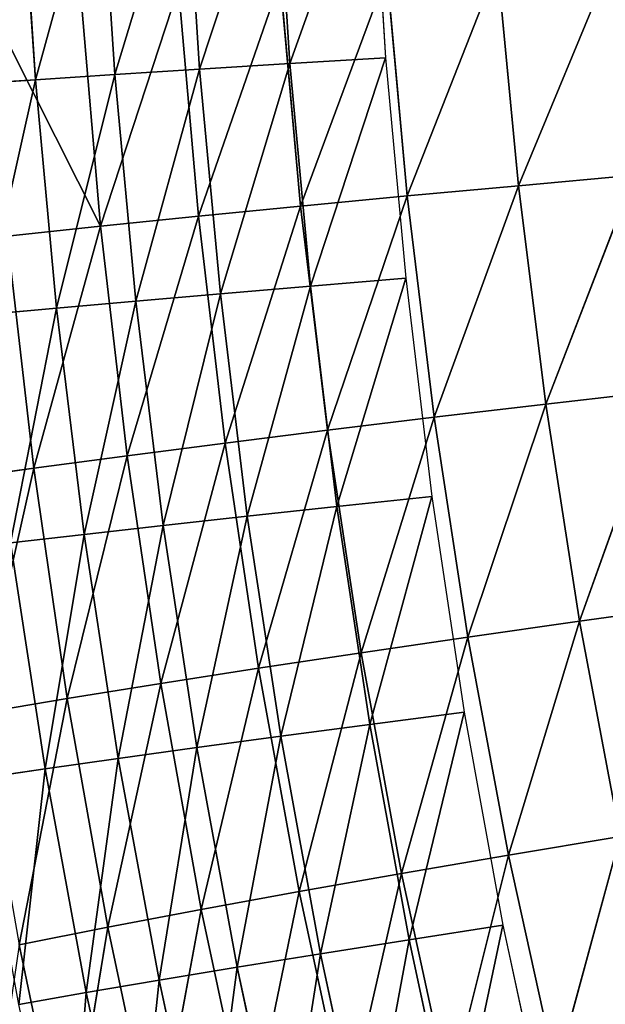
# Model space of a CAD drawing. Extents: x 0 to 605, y 0 to 400.
# Tile 121 of 256: x 14 to 29, y 157 to 183. Entities that reach past the tile are written whole.
import ezdxf

# ---------------------------------------------------------------- set-up
doc = ezdxf.new("R2010")
doc.units = 0
doc.header["$LTSCALE"] = 25.4
doc.layers.get('0').update_dxf_attribs({"linetype": 'CONTINUOUS'})

# ---------------------------------------------------------------- blocks, each defined once
blk = doc.blocks.new('ATLANTA610_-_S_STL')
at = {"color": 0}
for p, q in [((14.573, 101.924, 228.718), (12.22, 106.359, 229.047)), ((14.573, 101.924, 228.718), (12.22, 106.359, 229.047)), ((15.458, 101.939, 234.81), (13.107, 106.374, 235.207)), ((14.573, 101.924, 228.718), (13.107, 106.374, 235.207)), ((15.458, 101.939, 234.81), (13.107, 106.374, 235.207)), ((14.573, 101.924, 228.718), (13.107, 106.374, 235.207)), ((14.182, 106.391, 241.32), (15.452, 106.411, 247.381)), ((14.182, 106.391, 241.32), (15.452, 106.411, 247.381)), ((15.458, 101.939, 234.81), (14.182, 106.391, 241.32)), ((14.182, 106.391, 241.32), (16.531, 101.957, 240.855)), ((15.458, 101.939, 234.81), (14.182, 106.391, 241.32)), ((14.182, 106.391, 241.32), (16.531, 101.957, 240.855)), ((16.531, 101.957, 240.855), (15.452, 106.411, 247.381)), ((16.531, 101.957, 240.855), (15.452, 106.411, 247.381)), ((13.871, 101.913, 222.581), (14.573, 101.924, 228.718)), ((13.871, 101.913, 222.581), (14.573, 101.924, 228.718)), ((16.338, 97.63, 222.319), (13.871, 101.913, 222.581)), ((16.338, 97.63, 222.319), (13.871, 101.913, 222.581)), ((14.573, 101.924, 228.718), (15.458, 101.939, 234.81)), ((14.573, 101.924, 228.718), (15.458, 101.939, 234.81)), ((17.042, 97.638, 228.386), (14.573, 101.924, 228.718)), ((16.338, 97.63, 222.319), (14.573, 101.924, 228.718)), ((17.042, 97.638, 228.386), (14.573, 101.924, 228.718)), ((16.338, 97.63, 222.319), (14.573, 101.924, 228.718)), ((15.458, 101.939, 234.81), (16.531, 101.957, 240.855)), ((15.458, 101.939, 234.81), (16.531, 101.957, 240.855)), ((17.926, 97.651, 234.409), (15.458, 101.939, 234.81)), ((17.042, 97.638, 228.386), (15.458, 101.939, 234.81)), ((17.926, 97.651, 234.409), (15.458, 101.939, 234.81)), ((17.042, 97.638, 228.386), (15.458, 101.939, 234.81)), ((16.531, 101.957, 240.855), (17.797, 101.979, 246.85)), ((16.531, 101.957, 240.855), (17.797, 101.979, 246.85)), ((17.926, 97.651, 234.409), (16.531, 101.957, 240.855)), ((16.531, 101.957, 240.855), (18.997, 97.668, 240.386)), ((17.926, 97.651, 234.409), (16.531, 101.957, 240.855)), ((16.531, 101.957, 240.855), (18.997, 97.668, 240.386)), ((18.997, 97.668, 240.386), (17.797, 101.979, 246.85)), ((18.997, 97.668, 240.386), (17.797, 101.979, 246.85)), ((15.812, 97.626, 216.211), (16.338, 97.63, 222.319)), ((15.812, 97.626, 216.211), (16.338, 97.63, 222.319)), ((16.338, 97.63, 222.319), (17.042, 97.638, 228.386)), ((16.338, 97.63, 222.319), (17.042, 97.638, 228.386)), ((18.922, 93.501, 222.056), (16.338, 97.63, 222.319)), ((18.922, 93.501, 222.056), (16.338, 97.63, 222.319)), ((17.042, 97.638, 228.386), (17.926, 97.651, 234.409)), ((17.042, 97.638, 228.386), (17.926, 97.651, 234.409)), ((19.627, 93.504, 228.052), (17.042, 97.638, 228.386)), ((18.922, 93.501, 222.056), (17.042, 97.638, 228.386)), ((19.627, 93.504, 228.052), (17.042, 97.638, 228.386)), ((18.922, 93.501, 222.056), (17.042, 97.638, 228.386)), ((17.926, 97.651, 234.409), (18.997, 97.668, 240.386)), ((17.926, 97.651, 234.409), (18.997, 97.668, 240.386)), ((20.513, 93.513, 234.005), (17.926, 97.651, 234.409)), ((19.627, 93.504, 228.052), (17.926, 97.651, 234.409)), ((20.513, 93.513, 234.005), (17.926, 97.651, 234.409)), ((19.627, 93.504, 228.052), (17.926, 97.651, 234.409)), ((18.997, 97.668, 240.386), (20.26, 97.69, 246.314)), ((18.997, 97.668, 240.386), (20.26, 97.69, 246.314)), ((20.513, 93.513, 234.005), (18.997, 97.668, 240.386)), ((18.997, 97.668, 240.386), (21.583, 93.527, 239.913)), ((20.513, 93.513, 234.005), (18.997, 97.668, 240.386)), ((18.997, 97.668, 240.386), (21.583, 93.527, 239.913)), ((21.583, 93.527, 239.913), (20.26, 97.69, 246.314)), ((21.583, 93.527, 239.913), (20.26, 97.69, 246.314)), ((18.392, 93.504, 216.019), (18.922, 93.501, 222.056)), ((18.392, 93.504, 216.019), (18.922, 93.501, 222.056)), ((18.922, 93.501, 222.056), (19.627, 93.504, 228.052)), ((18.922, 93.501, 222.056), (19.627, 93.504, 228.052)), ((21.623, 89.53, 221.789), (18.922, 93.501, 222.056)), ((21.623, 89.53, 221.789), (18.922, 93.501, 222.056)), ((19.627, 93.504, 228.052), (20.513, 93.513, 234.005)), ((19.627, 93.504, 228.052), (20.513, 93.513, 234.005)), ((22.332, 89.526, 227.714), (19.627, 93.504, 228.052)), ((21.623, 89.53, 221.789), (19.627, 93.504, 228.052)), ((22.332, 89.526, 227.714), (19.627, 93.504, 228.052)), ((21.623, 89.53, 221.789), (19.627, 93.504, 228.052)), ((20.513, 93.513, 234.005), (21.583, 93.527, 239.913)), ((20.513, 93.513, 234.005), (21.583, 93.527, 239.913)), ((23.219, 89.529, 233.596), (20.513, 93.513, 234.005)), ((22.332, 89.526, 227.714), (20.513, 93.513, 234.005)), ((23.219, 89.529, 233.596), (20.513, 93.513, 234.005)), ((22.332, 89.526, 227.714), (20.513, 93.513, 234.005)), ((21.583, 93.527, 239.913), (22.843, 93.547, 245.772)), ((21.583, 93.527, 239.913), (22.843, 93.547, 245.772)), ((23.219, 89.529, 233.596), (21.583, 93.527, 239.913)), ((21.583, 93.527, 239.913), (24.289, 89.538, 239.434)), ((23.219, 89.529, 233.596), (21.583, 93.527, 239.913)), ((21.583, 93.527, 239.913), (24.289, 89.538, 239.434)), ((24.289, 89.538, 239.434), (22.843, 93.547, 245.772)), ((24.289, 89.538, 239.434), (22.843, 93.547, 245.772)), ((24.289, 89.538, 239.434), (25.547, 89.554, 245.225)), ((24.289, 89.538, 239.434), (25.547, 89.554, 245.225)), ((27.117, 85.705, 238.95), (25.547, 89.554, 245.225)), ((27.117, 85.705, 238.95), (25.547, 89.554, 245.225)), ((21.087, 89.542, 215.825), (21.623, 89.53, 221.789)), ((21.087, 89.542, 215.825), (21.623, 89.53, 221.789)), ((24.442, 85.719, 221.52), (21.623, 89.53, 221.789)), ((21.623, 89.53, 221.789), (22.332, 89.526, 227.714)), ((21.623, 89.53, 221.789), (22.332, 89.526, 227.714)), ((24.442, 85.719, 221.52), (21.623, 89.53, 221.789)), ((22.332, 89.526, 227.714), (23.219, 89.529, 233.596)), ((22.332, 89.526, 227.714), (23.219, 89.529, 233.596)), ((25.156, 85.706, 227.372), (22.332, 89.526, 227.714)), ((25.156, 85.706, 227.372), (22.332, 89.526, 227.714)), ((23.219, 89.529, 233.596), (24.289, 89.538, 239.434)), ((23.219, 89.529, 233.596), (24.289, 89.538, 239.434)), ((26.046, 85.702, 233.183), (23.219, 89.529, 233.596)), ((25.156, 85.706, 227.372), (23.219, 89.529, 233.596)), ((26.046, 85.702, 233.183), (23.219, 89.529, 233.596)), ((25.156, 85.706, 227.372), (23.219, 89.529, 233.596)), ((26.046, 85.702, 233.183), (24.289, 89.538, 239.434)), ((24.289, 89.538, 239.434), (27.117, 85.705, 238.95)), ((26.046, 85.702, 233.183), (24.289, 89.538, 239.434)), ((24.289, 89.538, 239.434), (27.117, 85.705, 238.95)), ((23.9, 85.74, 215.629), (24.442, 85.719, 221.52)), ((23.9, 85.74, 215.629), (24.442, 85.719, 221.52)), ((27.381, 82.07, 221.248), (24.442, 85.719, 221.52)), ((24.442, 85.719, 221.52), (25.156, 85.706, 227.372)), ((24.442, 85.719, 221.52), (25.156, 85.706, 227.372)), ((27.381, 82.07, 221.248), (24.442, 85.719, 221.52)), ((28.101, 82.048, 227.026), (25.156, 85.706, 227.372)), ((25.156, 85.706, 227.372), (26.046, 85.702, 233.183)), ((25.156, 85.706, 227.372), (26.046, 85.702, 233.183)), ((27.381, 82.07, 221.248), (25.156, 85.706, 227.372)), ((28.101, 82.048, 227.026), (25.156, 85.706, 227.372)), ((27.381, 82.07, 221.248), (25.156, 85.706, 227.372)), ((26.046, 85.702, 233.183), (27.117, 85.705, 238.95)), ((26.046, 85.702, 233.183), (27.117, 85.705, 238.95)), ((28.996, 82.035, 232.764), (26.046, 85.702, 233.183)), ((28.101, 82.048, 227.026), (26.046, 85.702, 233.183)), ((28.996, 82.035, 232.764), (26.046, 85.702, 233.183)), ((28.101, 82.048, 227.026), (26.046, 85.702, 233.183)), ((27.117, 85.705, 238.95), (28.374, 85.716, 244.67)), ((27.117, 85.705, 238.95), (28.374, 85.716, 244.67)), ((28.996, 82.035, 232.764), (27.117, 85.705, 238.95)), ((27.117, 85.705, 238.95), (30.069, 82.031, 238.459)), ((28.996, 82.035, 232.764), (27.117, 85.705, 238.95)), ((27.117, 85.705, 238.95), (30.069, 82.031, 238.459)), ((30.069, 82.031, 238.459), (28.374, 85.716, 244.67)), ((30.069, 82.031, 238.459), (28.374, 85.716, 244.67)), ((26.83, 82.101, 215.431), (27.381, 82.07, 221.248)), ((26.83, 82.101, 215.431), (27.381, 82.07, 221.248)), ((30.438, 78.584, 220.972), (27.381, 82.07, 221.248)), ((27.381, 82.07, 221.248), (28.101, 82.048, 227.026)), ((27.381, 82.07, 221.248), (28.101, 82.048, 227.026)), ((30.438, 78.584, 220.972), (27.381, 82.07, 221.248)), ((31.166, 78.552, 226.676), (28.101, 82.048, 227.026)), ((28.101, 82.048, 227.026), (28.996, 82.035, 232.764)), ((28.101, 82.048, 227.026), (28.996, 82.035, 232.764)), ((30.438, 78.584, 220.972), (28.101, 82.048, 227.026)), ((31.166, 78.552, 226.676), (28.101, 82.048, 227.026)), ((30.438, 78.584, 220.972), (28.101, 82.048, 227.026)), ((32.066, 78.531, 232.34), (28.996, 82.035, 232.764)), ((28.996, 82.035, 232.764), (30.069, 82.031, 238.459)), ((28.996, 82.035, 232.764), (30.069, 82.031, 238.459)), ((31.166, 78.552, 226.676), (28.996, 82.035, 232.764)), ((32.066, 78.531, 232.34), (28.996, 82.035, 232.764)), ((31.166, 78.552, 226.676), (28.996, 82.035, 232.764)), ((14.871, 36.092, 236.667), (13.082, 43.435, 236.932)), ((14.871, 36.092, 236.667), (13.082, 43.435, 236.932)), ((15.959, 36.083, 242.581), (14.181, 43.426, 242.895)), ((15.959, 36.083, 242.581), (14.181, 43.426, 242.895)), ((14.613, 28.818, 218.446), (12.659, 36.122, 218.577)), ((14.613, 28.818, 218.446), (12.659, 36.122, 218.577)), ((15.174, 28.808, 224.484), (13.225, 36.111, 224.662)), ((15.174, 28.808, 224.484), (13.225, 36.111, 224.662)), ((15.903, 28.799, 230.467), (13.961, 36.101, 230.693)), ((15.903, 28.799, 230.467), (13.961, 36.101, 230.693)), ((14.871, 36.092, 236.667), (13.961, 36.101, 230.693)), ((14.871, 36.092, 236.667), (13.961, 36.101, 230.693)), ((16.804, 28.79, 236.391), (14.871, 36.092, 236.667)), ((16.804, 28.79, 236.391), (14.871, 36.092, 236.667)), ((15.959, 36.083, 242.581), (14.871, 36.092, 236.667)), ((15.959, 36.083, 242.581), (14.871, 36.092, 236.667)), ((17.881, 28.781, 242.253), (15.959, 36.083, 242.581)), ((17.881, 28.781, 242.253), (15.959, 36.083, 242.581)), ((17.23, 36.074, 248.431), (15.959, 36.083, 242.581)), ((17.23, 36.074, 248.431), (15.959, 36.083, 242.581)), ((14.613, 28.818, 218.446), (14.217, 28.829, 212.355)), ((14.613, 28.818, 218.446), (14.217, 28.829, 212.355)), ((16.712, 21.557, 218.309), (14.613, 28.818, 218.446)), ((16.712, 21.557, 218.309), (14.613, 28.818, 218.446)), ((15.174, 28.808, 224.484), (14.613, 28.818, 218.446)), ((15.174, 28.808, 224.484), (14.613, 28.818, 218.446)), ((17.267, 21.549, 224.299), (15.174, 28.808, 224.484)), ((17.267, 21.549, 224.299), (15.174, 28.808, 224.484)), ((15.903, 28.799, 230.467), (15.174, 28.808, 224.484)), ((15.903, 28.799, 230.467), (15.174, 28.808, 224.484)), ((17.988, 21.541, 230.231), (15.903, 28.799, 230.467)), ((17.988, 21.541, 230.231), (15.903, 28.799, 230.467)), ((16.804, 28.79, 236.391), (15.903, 28.799, 230.467)), ((16.804, 28.79, 236.391), (15.903, 28.799, 230.467)), ((18.879, 21.533, 236.102), (16.804, 28.79, 236.391)), ((18.879, 21.533, 236.102), (16.804, 28.79, 236.391)), ((17.881, 28.781, 242.253), (16.804, 28.79, 236.391)), ((17.881, 28.781, 242.253), (16.804, 28.79, 236.391)), ((19.944, 21.526, 241.911), (17.881, 28.781, 242.253)), ((19.944, 21.526, 241.911), (17.881, 28.781, 242.253)), ((19.138, 28.774, 248.05), (17.881, 28.781, 242.253)), ((19.138, 28.774, 248.05), (17.881, 28.781, 242.253)), ((16.712, 21.557, 218.309), (16.32, 21.567, 212.266)), ((16.712, 21.557, 218.309), (16.32, 21.567, 212.266)), ((18.955, 14.343, 218.167), (16.712, 21.557, 218.309)), ((18.955, 14.343, 218.167), (16.712, 21.557, 218.309)), ((17.267, 21.549, 224.299), (16.712, 21.557, 218.309)), ((17.267, 21.549, 224.299), (16.712, 21.557, 218.309)), ((19.503, 14.336, 224.106), (17.267, 21.549, 224.299)), ((19.503, 14.336, 224.106), (17.267, 21.549, 224.299)), ((17.988, 21.541, 230.231), (17.267, 21.549, 224.299)), ((17.988, 21.541, 230.231), (17.267, 21.549, 224.299)), ((20.215, 14.33, 229.985), (17.988, 21.541, 230.231)), ((20.215, 14.33, 229.985), (17.988, 21.541, 230.231)), ((18.879, 21.533, 236.102), (17.988, 21.541, 230.231)), ((18.879, 21.533, 236.102), (17.988, 21.541, 230.231)), ((21.096, 14.324, 235.802), (18.879, 21.533, 236.102)), ((21.096, 14.324, 235.802), (18.879, 21.533, 236.102)), ((19.944, 21.526, 241.911), (18.879, 21.533, 236.102)), ((19.944, 21.526, 241.911), (18.879, 21.533, 236.102)), ((22.147, 14.319, 241.555), (19.944, 21.526, 241.911)), ((22.147, 14.319, 241.555), (19.944, 21.526, 241.911)), ((21.187, 21.519, 247.653), (19.944, 21.526, 241.911)), ((21.187, 21.519, 247.653), (19.944, 21.526, 241.911)), ((18.955, 14.343, 218.167), (18.568, 14.35, 212.173)), ((18.955, 14.343, 218.167), (18.568, 14.35, 212.173)), ((21.341, 7.178, 218.019), (18.955, 14.343, 218.167)), ((21.341, 7.178, 218.019), (18.955, 14.343, 218.167)), ((19.503, 14.336, 224.106), (18.955, 14.343, 218.167)), ((19.503, 14.336, 224.106), (18.955, 14.343, 218.167)), ((21.882, 7.174, 223.905), (19.503, 14.336, 224.106)), ((21.882, 7.174, 223.905), (19.503, 14.336, 224.106)), ((20.215, 14.33, 229.985), (19.503, 14.336, 224.106)), ((20.215, 14.33, 229.985), (19.503, 14.336, 224.106)), ((22.584, 7.171, 229.729), (20.215, 14.33, 229.985)), ((22.584, 7.171, 229.729), (20.215, 14.33, 229.985)), ((21.096, 14.324, 235.802), (20.215, 14.33, 229.985)), ((21.096, 14.324, 235.802), (20.215, 14.33, 229.985)), ((23.452, 7.168, 235.491), (21.096, 14.324, 235.802)), ((23.452, 7.168, 235.491), (21.096, 14.324, 235.802)), ((22.147, 14.319, 241.555), (21.096, 14.324, 235.802)), ((22.147, 14.319, 241.555), (21.096, 14.324, 235.802)), ((24.49, 7.164, 241.186), (22.147, 14.319, 241.555)), ((24.49, 7.164, 241.186), (22.147, 14.319, 241.555)), ((23.374, 14.314, 247.24), (22.147, 14.319, 241.555)), ((23.374, 14.314, 247.24), (22.147, 14.319, 241.555)), ((21.341, 7.178, 218.019), (20.959, 7.182, 212.076)), ((21.341, 7.178, 218.019), (20.959, 7.182, 212.076)), ((23.87, 0.066, 217.866), (21.341, 7.178, 218.019)), ((23.87, 0.066, 217.866), (21.341, 7.178, 218.019)), ((21.882, 7.174, 223.905), (21.341, 7.178, 218.019)), ((21.882, 7.174, 223.905), (21.341, 7.178, 218.019)), ((24.401, 0.066, 223.697), (21.882, 7.174, 223.905)), ((24.401, 0.066, 223.697), (21.882, 7.174, 223.905)), ((22.584, 7.171, 229.729), (21.882, 7.174, 223.905)), ((22.584, 7.171, 229.729), (21.882, 7.174, 223.905)), ((25.093, 0.066, 229.465), (22.584, 7.171, 229.729)), ((25.093, 0.066, 229.465), (22.584, 7.171, 229.729)), ((23.452, 7.168, 235.491), (22.584, 7.171, 229.729)), ((23.452, 7.168, 235.491), (22.584, 7.171, 229.729)), ((25.948, 0.066, 235.167), (23.452, 7.168, 235.491)), ((25.948, 0.066, 235.167), (23.452, 7.168, 235.491)), ((24.49, 7.164, 241.186), (23.452, 7.168, 235.491)), ((24.49, 7.164, 241.186), (23.452, 7.168, 235.491)), ((26.97, 0.066, 240.803), (24.49, 7.164, 241.186)), ((26.97, 0.066, 240.803), (24.49, 7.164, 241.186)), ((25.7, 7.162, 246.811), (24.49, 7.164, 241.186)), ((25.7, 7.162, 246.811), (24.49, 7.164, 241.186)), ((23.494, 0.066, 211.976), (23.87, 0.066, 217.866)), ((23.87, 0.066, 217.866), (24.401, 0.066, 223.697)), ((24.401, 0.066, 223.697), (25.093, 0.066, 229.465)), ((25.093, 0.066, 229.465), (25.948, 0.066, 235.167)), ((25.948, 0.066, 235.167), (26.97, 0.066, 240.803)), ((26.97, 0.066, 240.803), (28.162, 0.066, 246.367))]:
    blk.add_line(p, q, dxfattribs=at)
mesh = blk.add_polyface(dxfattribs=at)
corners = [(13.22, 110.981, 247.908), (15.452, 106.411, 247.381), (14.182, 106.391, 241.32)]
mesh.append_faces([[corners[k] for k in face] for face in [(0, 1, 2)]], dxfattribs={"color": 0})
mesh = blk.add_polyface(dxfattribs=at)
corners = [(13.107, 106.374, 235.207), (14.573, 101.924, 228.718), (12.22, 106.359, 229.047)]
mesh.append_faces([[corners[k] for k in face] for face in [(0, 1, 2)]], dxfattribs={"color": 0})
mesh = blk.add_polyface(dxfattribs=at)
corners = [(12.22, 106.359, 229.047), (14.573, 101.924, 228.718), (13.871, 101.913, 222.581)]
mesh.append_faces([[corners[k] for k in face] for face in [(0, 1, 2)]], dxfattribs={"color": 0})
mesh = blk.add_polyface(dxfattribs=at)
corners = [(14.182, 106.391, 241.32), (15.458, 101.939, 234.81), (13.107, 106.374, 235.207)]
mesh.append_faces([[corners[k] for k in face] for face in [(0, 1, 2)]], dxfattribs={"color": 0})
mesh = blk.add_polyface(dxfattribs=at)
corners = [(13.107, 106.374, 235.207), (15.458, 101.939, 234.81), (14.573, 101.924, 228.718)]
mesh.append_faces([[corners[k] for k in face] for face in [(0, 1, 2)]], dxfattribs={"color": 0})
mesh = blk.add_polyface(dxfattribs=at)
corners = [(15.452, 106.411, 247.381), (16.531, 101.957, 240.855), (14.182, 106.391, 241.32)]
mesh.append_faces([[corners[k] for k in face] for face in [(0, 1, 2)]], dxfattribs={"color": 0})
mesh = blk.add_polyface(dxfattribs=at)
corners = [(14.182, 106.391, 241.32), (16.531, 101.957, 240.855), (15.458, 101.939, 234.81)]
mesh.append_faces([[corners[k] for k in face] for face in [(0, 1, 2)]], dxfattribs={"color": 0})
mesh = blk.add_polyface(dxfattribs=at)
corners = [(15.452, 106.411, 247.381), (17.797, 101.979, 246.85), (16.531, 101.957, 240.855)]
mesh.append_faces([[corners[k] for k in face] for face in [(0, 1, 2)]], dxfattribs={"color": 0})
mesh = blk.add_polyface(dxfattribs=at)
corners = [(13.346, 101.905, 216.402), (16.338, 97.63, 222.319), (15.812, 97.626, 216.211), (13.871, 101.913, 222.581)]
mesh.append_faces([[corners[k] for k in face] for face in [(0, 1, 2), (1, 0, 3)]], dxfattribs={"vtx0": -1, "color": 0})
mesh = blk.add_polyface(dxfattribs=at)
corners = [(14.573, 101.924, 228.718), (16.338, 97.63, 222.319), (13.871, 101.913, 222.581)]
mesh.append_faces([[corners[k] for k in face] for face in [(0, 1, 2)]], dxfattribs={"color": 0})
mesh = blk.add_polyface(dxfattribs=at)
corners = [(15.458, 101.939, 234.81), (17.042, 97.638, 228.386), (14.573, 101.924, 228.718)]
mesh.append_faces([[corners[k] for k in face] for face in [(0, 1, 2)]], dxfattribs={"color": 0})
mesh = blk.add_polyface(dxfattribs=at)
corners = [(14.573, 101.924, 228.718), (17.042, 97.638, 228.386), (16.338, 97.63, 222.319)]
mesh.append_faces([[corners[k] for k in face] for face in [(0, 1, 2)]], dxfattribs={"color": 0})
mesh = blk.add_polyface(dxfattribs=at)
corners = [(16.531, 101.957, 240.855), (17.926, 97.651, 234.409), (15.458, 101.939, 234.81)]
mesh.append_faces([[corners[k] for k in face] for face in [(0, 1, 2)]], dxfattribs={"color": 0})
mesh = blk.add_polyface(dxfattribs=at)
corners = [(15.458, 101.939, 234.81), (17.926, 97.651, 234.409), (17.042, 97.638, 228.386)]
mesh.append_faces([[corners[k] for k in face] for face in [(0, 1, 2)]], dxfattribs={"color": 0})
mesh = blk.add_polyface(dxfattribs=at)
corners = [(17.797, 101.979, 246.85), (18.997, 97.668, 240.386), (16.531, 101.957, 240.855)]
mesh.append_faces([[corners[k] for k in face] for face in [(0, 1, 2)]], dxfattribs={"color": 0})
mesh = blk.add_polyface(dxfattribs=at)
corners = [(16.531, 101.957, 240.855), (18.997, 97.668, 240.386), (17.926, 97.651, 234.409)]
mesh.append_faces([[corners[k] for k in face] for face in [(0, 1, 2)]], dxfattribs={"color": 0})
mesh = blk.add_polyface(dxfattribs=at)
corners = [(17.797, 101.979, 246.85), (20.26, 97.69, 246.314), (18.997, 97.668, 240.386)]
mesh.append_faces([[corners[k] for k in face] for face in [(0, 1, 2)]], dxfattribs={"color": 0})
mesh = blk.add_polyface(dxfattribs=at)
corners = [(18.392, 93.504, 216.019), (16.338, 97.63, 222.319), (18.922, 93.501, 222.056), (15.812, 97.626, 216.211)]
mesh.append_faces([[corners[k] for k in face] for face in [(0, 1, 2), (1, 0, 3)]], dxfattribs={"vtx0": -1, "color": 0})
mesh = blk.add_polyface(dxfattribs=at)
corners = [(17.042, 97.638, 228.386), (18.922, 93.501, 222.056), (16.338, 97.63, 222.319)]
mesh.append_faces([[corners[k] for k in face] for face in [(0, 1, 2)]], dxfattribs={"color": 0})
mesh = blk.add_polyface(dxfattribs=at)
corners = [(17.926, 97.651, 234.409), (19.627, 93.504, 228.052), (17.042, 97.638, 228.386)]
mesh.append_faces([[corners[k] for k in face] for face in [(0, 1, 2)]], dxfattribs={"color": 0})
mesh = blk.add_polyface(dxfattribs=at)
corners = [(17.042, 97.638, 228.386), (19.627, 93.504, 228.052), (18.922, 93.501, 222.056)]
mesh.append_faces([[corners[k] for k in face] for face in [(0, 1, 2)]], dxfattribs={"color": 0})
mesh = blk.add_polyface(dxfattribs=at)
corners = [(18.997, 97.668, 240.386), (20.513, 93.513, 234.005), (17.926, 97.651, 234.409)]
mesh.append_faces([[corners[k] for k in face] for face in [(0, 1, 2)]], dxfattribs={"color": 0})
mesh = blk.add_polyface(dxfattribs=at)
corners = [(17.926, 97.651, 234.409), (20.513, 93.513, 234.005), (19.627, 93.504, 228.052)]
mesh.append_faces([[corners[k] for k in face] for face in [(0, 1, 2)]], dxfattribs={"color": 0})
mesh = blk.add_polyface(dxfattribs=at)
corners = [(20.26, 97.69, 246.314), (21.583, 93.527, 239.913), (18.997, 97.668, 240.386)]
mesh.append_faces([[corners[k] for k in face] for face in [(0, 1, 2)]], dxfattribs={"color": 0})
mesh = blk.add_polyface(dxfattribs=at)
corners = [(18.997, 97.668, 240.386), (21.583, 93.527, 239.913), (20.513, 93.513, 234.005)]
mesh.append_faces([[corners[k] for k in face] for face in [(0, 1, 2)]], dxfattribs={"color": 0})
mesh = blk.add_polyface(dxfattribs=at)
corners = [(20.26, 97.69, 246.314), (22.843, 93.547, 245.772), (21.583, 93.527, 239.913)]
mesh.append_faces([[corners[k] for k in face] for face in [(0, 1, 2)]], dxfattribs={"color": 0})
mesh = blk.add_polyface(dxfattribs=at)
corners = [(21.087, 89.542, 215.825), (18.922, 93.501, 222.056), (21.623, 89.53, 221.789), (18.392, 93.504, 216.019)]
mesh.append_faces([[corners[k] for k in face] for face in [(0, 1, 2), (1, 0, 3)]], dxfattribs={"vtx0": -1, "color": 0})
mesh = blk.add_polyface(dxfattribs=at)
corners = [(19.627, 93.504, 228.052), (21.623, 89.53, 221.789), (18.922, 93.501, 222.056)]
mesh.append_faces([[corners[k] for k in face] for face in [(0, 1, 2)]], dxfattribs={"color": 0})
mesh = blk.add_polyface(dxfattribs=at)
corners = [(20.513, 93.513, 234.005), (22.332, 89.526, 227.714), (19.627, 93.504, 228.052)]
mesh.append_faces([[corners[k] for k in face] for face in [(0, 1, 2)]], dxfattribs={"color": 0})
mesh = blk.add_polyface(dxfattribs=at)
corners = [(19.627, 93.504, 228.052), (22.332, 89.526, 227.714), (21.623, 89.53, 221.789)]
mesh.append_faces([[corners[k] for k in face] for face in [(0, 1, 2)]], dxfattribs={"color": 0})
mesh = blk.add_polyface(dxfattribs=at)
corners = [(21.583, 93.527, 239.913), (23.219, 89.529, 233.596), (20.513, 93.513, 234.005)]
mesh.append_faces([[corners[k] for k in face] for face in [(0, 1, 2)]], dxfattribs={"color": 0})
mesh = blk.add_polyface(dxfattribs=at)
corners = [(20.513, 93.513, 234.005), (23.219, 89.529, 233.596), (22.332, 89.526, 227.714)]
mesh.append_faces([[corners[k] for k in face] for face in [(0, 1, 2)]], dxfattribs={"color": 0})
mesh = blk.add_polyface(dxfattribs=at)
corners = [(22.843, 93.547, 245.772), (24.289, 89.538, 239.434), (21.583, 93.527, 239.913)]
mesh.append_faces([[corners[k] for k in face] for face in [(0, 1, 2)]], dxfattribs={"color": 0})
mesh = blk.add_polyface(dxfattribs=at)
corners = [(21.583, 93.527, 239.913), (24.289, 89.538, 239.434), (23.219, 89.529, 233.596)]
mesh.append_faces([[corners[k] for k in face] for face in [(0, 1, 2)]], dxfattribs={"color": 0})
mesh = blk.add_polyface(dxfattribs=at)
corners = [(22.843, 93.547, 245.772), (25.547, 89.554, 245.225), (24.289, 89.538, 239.434)]
mesh.append_faces([[corners[k] for k in face] for face in [(0, 1, 2)]], dxfattribs={"color": 0})
mesh = blk.add_polyface(dxfattribs=at)
corners = [(25.547, 89.554, 245.225), (27.117, 85.705, 238.95), (24.289, 89.538, 239.434)]
mesh.append_faces([[corners[k] for k in face] for face in [(0, 1, 2)]], dxfattribs={"color": 0})
mesh = blk.add_polyface(dxfattribs=at)
corners = [(25.547, 89.554, 245.225), (28.374, 85.716, 244.67), (27.117, 85.705, 238.95)]
mesh.append_faces([[corners[k] for k in face] for face in [(0, 1, 2)]], dxfattribs={"color": 0})
mesh = blk.add_polyface(dxfattribs=at)
corners = [(23.9, 85.74, 215.629), (21.623, 89.53, 221.789), (24.442, 85.719, 221.52), (21.087, 89.542, 215.825)]
mesh.append_faces([[corners[k] for k in face] for face in [(0, 1, 2), (1, 0, 3)]], dxfattribs={"vtx0": -1, "color": 0})
mesh = blk.add_polyface(dxfattribs=at)
corners = [(24.442, 85.719, 221.52), (22.332, 89.526, 227.714), (25.156, 85.706, 227.372), (21.623, 89.53, 221.789)]
mesh.append_faces([[corners[k] for k in face] for face in [(0, 1, 2), (1, 0, 3)]], dxfattribs={"vtx0": -1, "color": 0})
mesh = blk.add_polyface(dxfattribs=at)
corners = [(23.219, 89.529, 233.596), (25.156, 85.706, 227.372), (22.332, 89.526, 227.714)]
mesh.append_faces([[corners[k] for k in face] for face in [(0, 1, 2)]], dxfattribs={"color": 0})
mesh = blk.add_polyface(dxfattribs=at)
corners = [(24.289, 89.538, 239.434), (26.046, 85.702, 233.183), (23.219, 89.529, 233.596)]
mesh.append_faces([[corners[k] for k in face] for face in [(0, 1, 2)]], dxfattribs={"color": 0})
mesh = blk.add_polyface(dxfattribs=at)
corners = [(23.219, 89.529, 233.596), (26.046, 85.702, 233.183), (25.156, 85.706, 227.372)]
mesh.append_faces([[corners[k] for k in face] for face in [(0, 1, 2)]], dxfattribs={"color": 0})
mesh = blk.add_polyface(dxfattribs=at)
corners = [(24.289, 89.538, 239.434), (27.117, 85.705, 238.95), (26.046, 85.702, 233.183)]
mesh.append_faces([[corners[k] for k in face] for face in [(0, 1, 2)]], dxfattribs={"color": 0})
mesh = blk.add_polyface(dxfattribs=at)
corners = [(26.83, 82.101, 215.431), (24.442, 85.719, 221.52), (27.381, 82.07, 221.248), (23.9, 85.74, 215.629)]
mesh.append_faces([[corners[k] for k in face] for face in [(0, 1, 2), (1, 0, 3)]], dxfattribs={"vtx0": -1, "color": 0})
mesh = blk.add_polyface(dxfattribs=at)
corners = [(24.442, 85.719, 221.52), (25.156, 85.706, 227.372), (27.381, 82.07, 221.248)]
mesh.append_faces([[corners[k] for k in face] for face in [(0, 1, 2)]], dxfattribs={"color": 0})
mesh = blk.add_polyface(dxfattribs=at)
corners = [(25.156, 85.706, 227.372), (26.046, 85.702, 233.183), (28.101, 82.048, 227.026)]
mesh.append_faces([[corners[k] for k in face] for face in [(0, 1, 2)]], dxfattribs={"color": 0})
mesh = blk.add_polyface(dxfattribs=at)
corners = [(25.156, 85.706, 227.372), (28.101, 82.048, 227.026), (27.381, 82.07, 221.248)]
mesh.append_faces([[corners[k] for k in face] for face in [(0, 1, 2)]], dxfattribs={"color": 0})
mesh = blk.add_polyface(dxfattribs=at)
corners = [(27.117, 85.705, 238.95), (28.996, 82.035, 232.764), (26.046, 85.702, 233.183)]
mesh.append_faces([[corners[k] for k in face] for face in [(0, 1, 2)]], dxfattribs={"color": 0})
mesh = blk.add_polyface(dxfattribs=at)
corners = [(26.046, 85.702, 233.183), (28.996, 82.035, 232.764), (28.101, 82.048, 227.026)]
mesh.append_faces([[corners[k] for k in face] for face in [(0, 1, 2)]], dxfattribs={"color": 0})
mesh = blk.add_polyface(dxfattribs=at)
corners = [(28.374, 85.716, 244.67), (30.069, 82.031, 238.459), (27.117, 85.705, 238.95)]
mesh.append_faces([[corners[k] for k in face] for face in [(0, 1, 2)]], dxfattribs={"color": 0})
mesh = blk.add_polyface(dxfattribs=at)
corners = [(27.117, 85.705, 238.95), (30.069, 82.031, 238.459), (28.996, 82.035, 232.764)]
mesh.append_faces([[corners[k] for k in face] for face in [(0, 1, 2)]], dxfattribs={"color": 0})
mesh = blk.add_polyface(dxfattribs=at)
corners = [(28.374, 85.716, 244.67), (31.325, 82.036, 244.109), (30.069, 82.031, 238.459)]
mesh.append_faces([[corners[k] for k in face] for face in [(0, 1, 2)]], dxfattribs={"color": 0})
mesh = blk.add_polyface(dxfattribs=at)
corners = [(29.876, 78.626, 215.231), (27.381, 82.07, 221.248), (30.438, 78.584, 220.972), (26.83, 82.101, 215.431)]
mesh.append_faces([[corners[k] for k in face] for face in [(0, 1, 2), (1, 0, 3)]], dxfattribs={"vtx0": -1, "color": 0})
mesh = blk.add_polyface(dxfattribs=at)
corners = [(27.381, 82.07, 221.248), (28.101, 82.048, 227.026), (30.438, 78.584, 220.972)]
mesh.append_faces([[corners[k] for k in face] for face in [(0, 1, 2)]], dxfattribs={"color": 0})
mesh = blk.add_polyface(dxfattribs=at)
corners = [(28.101, 82.048, 227.026), (28.996, 82.035, 232.764), (31.166, 78.552, 226.676)]
mesh.append_faces([[corners[k] for k in face] for face in [(0, 1, 2)]], dxfattribs={"color": 0})
mesh = blk.add_polyface(dxfattribs=at)
corners = [(28.101, 82.048, 227.026), (31.166, 78.552, 226.676), (30.438, 78.584, 220.972)]
mesh.append_faces([[corners[k] for k in face] for face in [(0, 1, 2)]], dxfattribs={"color": 0})
mesh = blk.add_polyface(dxfattribs=at)
corners = [(28.996, 82.035, 232.764), (30.069, 82.031, 238.459), (32.066, 78.531, 232.34)]
mesh.append_faces([[corners[k] for k in face] for face in [(0, 1, 2)]], dxfattribs={"color": 0})
mesh = blk.add_polyface(dxfattribs=at)
corners = [(28.996, 82.035, 232.764), (32.066, 78.531, 232.34), (31.166, 78.552, 226.676)]
mesh.append_faces([[corners[k] for k in face] for face in [(0, 1, 2)]], dxfattribs={"color": 0})
mesh = blk.add_polyface(dxfattribs=at)
corners = [(13.082, 43.435, 236.932), (13.961, 36.101, 230.693), (14.871, 36.092, 236.667), (12.164, 43.444, 230.91)]
mesh.append_faces([[corners[k] for k in face] for face in [(0, 1, 2), (1, 0, 3)]], dxfattribs={"vtx0": -1, "color": 0})
mesh = blk.add_polyface(dxfattribs=at)
corners = [(14.181, 43.426, 242.895), (14.871, 36.092, 236.667), (15.959, 36.083, 242.581), (13.082, 43.435, 236.932)]
mesh.append_faces([[corners[k] for k in face] for face in [(0, 1, 2), (1, 0, 3)]], dxfattribs={"vtx0": -1, "color": 0})
mesh = blk.add_polyface(dxfattribs=at)
corners = [(15.464, 43.417, 248.795), (15.959, 36.083, 242.581), (17.23, 36.074, 248.431), (14.181, 43.426, 242.895)]
mesh.append_faces([[corners[k] for k in face] for face in [(0, 1, 2), (1, 0, 3)]], dxfattribs={"vtx0": -1, "color": 0})
mesh = blk.add_polyface(dxfattribs=at)
corners = [(12.659, 36.122, 218.577), (14.217, 28.829, 212.355), (14.613, 28.818, 218.446), (12.259, 36.133, 212.44)]
mesh.append_faces([[corners[k] for k in face] for face in [(0, 1, 2), (1, 0, 3)]], dxfattribs={"vtx0": -1, "color": 0})
mesh = blk.add_polyface(dxfattribs=at)
corners = [(13.225, 36.111, 224.662), (14.613, 28.818, 218.446), (15.174, 28.808, 224.484), (12.659, 36.122, 218.577)]
mesh.append_faces([[corners[k] for k in face] for face in [(0, 1, 2), (1, 0, 3)]], dxfattribs={"vtx0": -1, "color": 0})
mesh = blk.add_polyface(dxfattribs=at)
corners = [(13.961, 36.101, 230.693), (15.174, 28.808, 224.484), (15.903, 28.799, 230.467), (13.225, 36.111, 224.662)]
mesh.append_faces([[corners[k] for k in face] for face in [(0, 1, 2), (1, 0, 3)]], dxfattribs={"vtx0": -1, "color": 0})
mesh = blk.add_polyface(dxfattribs=at)
corners = [(14.871, 36.092, 236.667), (15.903, 28.799, 230.467), (16.804, 28.79, 236.391), (13.961, 36.101, 230.693)]
mesh.append_faces([[corners[k] for k in face] for face in [(0, 1, 2), (1, 0, 3)]], dxfattribs={"vtx0": -1, "color": 0})
mesh = blk.add_polyface(dxfattribs=at)
corners = [(15.959, 36.083, 242.581), (16.804, 28.79, 236.391), (17.881, 28.781, 242.253), (14.871, 36.092, 236.667)]
mesh.append_faces([[corners[k] for k in face] for face in [(0, 1, 2), (1, 0, 3)]], dxfattribs={"vtx0": -1, "color": 0})
mesh = blk.add_polyface(dxfattribs=at)
corners = [(17.23, 36.074, 248.431), (17.881, 28.781, 242.253), (19.138, 28.774, 248.05), (15.959, 36.083, 242.581)]
mesh.append_faces([[corners[k] for k in face] for face in [(0, 1, 2), (1, 0, 3)]], dxfattribs={"vtx0": -1, "color": 0})
mesh = blk.add_polyface(dxfattribs=at)
corners = [(14.613, 28.818, 218.446), (16.32, 21.567, 212.266), (16.712, 21.557, 218.309), (14.217, 28.829, 212.355)]
mesh.append_faces([[corners[k] for k in face] for face in [(0, 1, 2), (1, 0, 3)]], dxfattribs={"vtx0": -1, "color": 0})
mesh = blk.add_polyface(dxfattribs=at)
corners = [(15.174, 28.808, 224.484), (16.712, 21.557, 218.309), (17.267, 21.549, 224.299), (14.613, 28.818, 218.446)]
mesh.append_faces([[corners[k] for k in face] for face in [(0, 1, 2), (1, 0, 3)]], dxfattribs={"vtx0": -1, "color": 0})
mesh = blk.add_polyface(dxfattribs=at)
corners = [(15.903, 28.799, 230.467), (17.267, 21.549, 224.299), (17.988, 21.541, 230.231), (15.174, 28.808, 224.484)]
mesh.append_faces([[corners[k] for k in face] for face in [(0, 1, 2), (1, 0, 3)]], dxfattribs={"vtx0": -1, "color": 0})
mesh = blk.add_polyface(dxfattribs=at)
corners = [(16.804, 28.79, 236.391), (17.988, 21.541, 230.231), (18.879, 21.533, 236.102), (15.903, 28.799, 230.467)]
mesh.append_faces([[corners[k] for k in face] for face in [(0, 1, 2), (1, 0, 3)]], dxfattribs={"vtx0": -1, "color": 0})
mesh = blk.add_polyface(dxfattribs=at)
corners = [(17.881, 28.781, 242.253), (18.879, 21.533, 236.102), (19.944, 21.526, 241.911), (16.804, 28.79, 236.391)]
mesh.append_faces([[corners[k] for k in face] for face in [(0, 1, 2), (1, 0, 3)]], dxfattribs={"vtx0": -1, "color": 0})
mesh = blk.add_polyface(dxfattribs=at)
corners = [(19.138, 28.774, 248.05), (19.944, 21.526, 241.911), (21.187, 21.519, 247.653), (17.881, 28.781, 242.253)]
mesh.append_faces([[corners[k] for k in face] for face in [(0, 1, 2), (1, 0, 3)]], dxfattribs={"vtx0": -1, "color": 0})
mesh = blk.add_polyface(dxfattribs=at)
corners = [(16.712, 21.557, 218.309), (18.568, 14.35, 212.173), (18.955, 14.343, 218.167), (16.32, 21.567, 212.266)]
mesh.append_faces([[corners[k] for k in face] for face in [(0, 1, 2), (1, 0, 3)]], dxfattribs={"vtx0": -1, "color": 0})
mesh = blk.add_polyface(dxfattribs=at)
corners = [(17.267, 21.549, 224.299), (18.955, 14.343, 218.167), (19.503, 14.336, 224.106), (16.712, 21.557, 218.309)]
mesh.append_faces([[corners[k] for k in face] for face in [(0, 1, 2), (1, 0, 3)]], dxfattribs={"vtx0": -1, "color": 0})
mesh = blk.add_polyface(dxfattribs=at)
corners = [(17.988, 21.541, 230.231), (19.503, 14.336, 224.106), (20.215, 14.33, 229.985), (17.267, 21.549, 224.299)]
mesh.append_faces([[corners[k] for k in face] for face in [(0, 1, 2), (1, 0, 3)]], dxfattribs={"vtx0": -1, "color": 0})
mesh = blk.add_polyface(dxfattribs=at)
corners = [(18.879, 21.533, 236.102), (20.215, 14.33, 229.985), (21.096, 14.324, 235.802), (17.988, 21.541, 230.231)]
mesh.append_faces([[corners[k] for k in face] for face in [(0, 1, 2), (1, 0, 3)]], dxfattribs={"vtx0": -1, "color": 0})
mesh = blk.add_polyface(dxfattribs=at)
corners = [(19.944, 21.526, 241.911), (21.096, 14.324, 235.802), (22.147, 14.319, 241.555), (18.879, 21.533, 236.102)]
mesh.append_faces([[corners[k] for k in face] for face in [(0, 1, 2), (1, 0, 3)]], dxfattribs={"vtx0": -1, "color": 0})
mesh = blk.add_polyface(dxfattribs=at)
corners = [(21.187, 21.519, 247.653), (22.147, 14.319, 241.555), (23.374, 14.314, 247.24), (19.944, 21.526, 241.911)]
mesh.append_faces([[corners[k] for k in face] for face in [(0, 1, 2), (1, 0, 3)]], dxfattribs={"vtx0": -1, "color": 0})
mesh = blk.add_polyface(dxfattribs=at)
corners = [(18.955, 14.343, 218.167), (20.959, 7.182, 212.076), (21.341, 7.178, 218.019), (18.568, 14.35, 212.173)]
mesh.append_faces([[corners[k] for k in face] for face in [(0, 1, 2), (1, 0, 3)]], dxfattribs={"vtx0": -1, "color": 0})
mesh = blk.add_polyface(dxfattribs=at)
corners = [(19.503, 14.336, 224.106), (21.341, 7.178, 218.019), (21.882, 7.174, 223.905), (18.955, 14.343, 218.167)]
mesh.append_faces([[corners[k] for k in face] for face in [(0, 1, 2), (1, 0, 3)]], dxfattribs={"vtx0": -1, "color": 0})
mesh = blk.add_polyface(dxfattribs=at)
corners = [(20.215, 14.33, 229.985), (21.882, 7.174, 223.905), (22.584, 7.171, 229.729), (19.503, 14.336, 224.106)]
mesh.append_faces([[corners[k] for k in face] for face in [(0, 1, 2), (1, 0, 3)]], dxfattribs={"vtx0": -1, "color": 0})
mesh = blk.add_polyface(dxfattribs=at)
corners = [(21.096, 14.324, 235.802), (22.584, 7.171, 229.729), (23.452, 7.168, 235.491), (20.215, 14.33, 229.985)]
mesh.append_faces([[corners[k] for k in face] for face in [(0, 1, 2), (1, 0, 3)]], dxfattribs={"vtx0": -1, "color": 0})
mesh = blk.add_polyface(dxfattribs=at)
corners = [(22.147, 14.319, 241.555), (23.452, 7.168, 235.491), (24.49, 7.164, 241.186), (21.096, 14.324, 235.802)]
mesh.append_faces([[corners[k] for k in face] for face in [(0, 1, 2), (1, 0, 3)]], dxfattribs={"vtx0": -1, "color": 0})
mesh = blk.add_polyface(dxfattribs=at)
corners = [(23.374, 14.314, 247.24), (24.49, 7.164, 241.186), (25.7, 7.162, 246.811), (22.147, 14.319, 241.555)]
mesh.append_faces([[corners[k] for k in face] for face in [(0, 1, 2), (1, 0, 3)]], dxfattribs={"vtx0": -1, "color": 0})
mesh = blk.add_polyface(dxfattribs=at)
corners = [(21.341, 7.178, 218.019), (23.494, 0.066, 211.976), (23.87, 0.066, 217.866), (20.959, 7.182, 212.076)]
mesh.append_faces([[corners[k] for k in face] for face in [(0, 1, 2), (1, 0, 3)]], dxfattribs={"vtx0": -1, "color": 0})
mesh = blk.add_polyface(dxfattribs=at)
corners = [(21.882, 7.174, 223.905), (23.87, 0.066, 217.866), (24.401, 0.066, 223.697), (21.341, 7.178, 218.019)]
mesh.append_faces([[corners[k] for k in face] for face in [(0, 1, 2), (1, 0, 3)]], dxfattribs={"vtx0": -1, "color": 0})
mesh = blk.add_polyface(dxfattribs=at)
corners = [(22.584, 7.171, 229.729), (24.401, 0.066, 223.697), (25.093, 0.066, 229.465), (21.882, 7.174, 223.905)]
mesh.append_faces([[corners[k] for k in face] for face in [(0, 1, 2), (1, 0, 3)]], dxfattribs={"vtx0": -1, "color": 0})
mesh = blk.add_polyface(dxfattribs=at)
corners = [(23.452, 7.168, 235.491), (25.093, 0.066, 229.465), (25.948, 0.066, 235.167), (22.584, 7.171, 229.729)]
mesh.append_faces([[corners[k] for k in face] for face in [(0, 1, 2), (1, 0, 3)]], dxfattribs={"vtx0": -1, "color": 0})
mesh = blk.add_polyface(dxfattribs=at)
corners = [(24.49, 7.164, 241.186), (25.948, 0.066, 235.167), (26.97, 0.066, 240.803), (23.452, 7.168, 235.491)]
mesh.append_faces([[corners[k] for k in face] for face in [(0, 1, 2), (1, 0, 3)]], dxfattribs={"vtx0": -1, "color": 0})
mesh = blk.add_polyface(dxfattribs=at)
corners = [(25.7, 7.162, 246.811), (26.97, 0.066, 240.803), (28.162, 0.066, 246.367), (24.49, 7.164, 241.186)]
mesh.append_faces([[corners[k] for k in face] for face in [(0, 1, 2), (1, 0, 3)]], dxfattribs={"vtx0": -1, "color": 0})

msp = doc.modelspace()

# ---------------------------------------------------------------- block references
at = {"color": 254, "extrusion": (0, -1, 5.55112e-17)}
msp.add_blockref('ATLANTA610_-_S_STL', (-0.269, -0.066, -399.883), dxfattribs=at)

doc.saveas('drawing.dxf')
